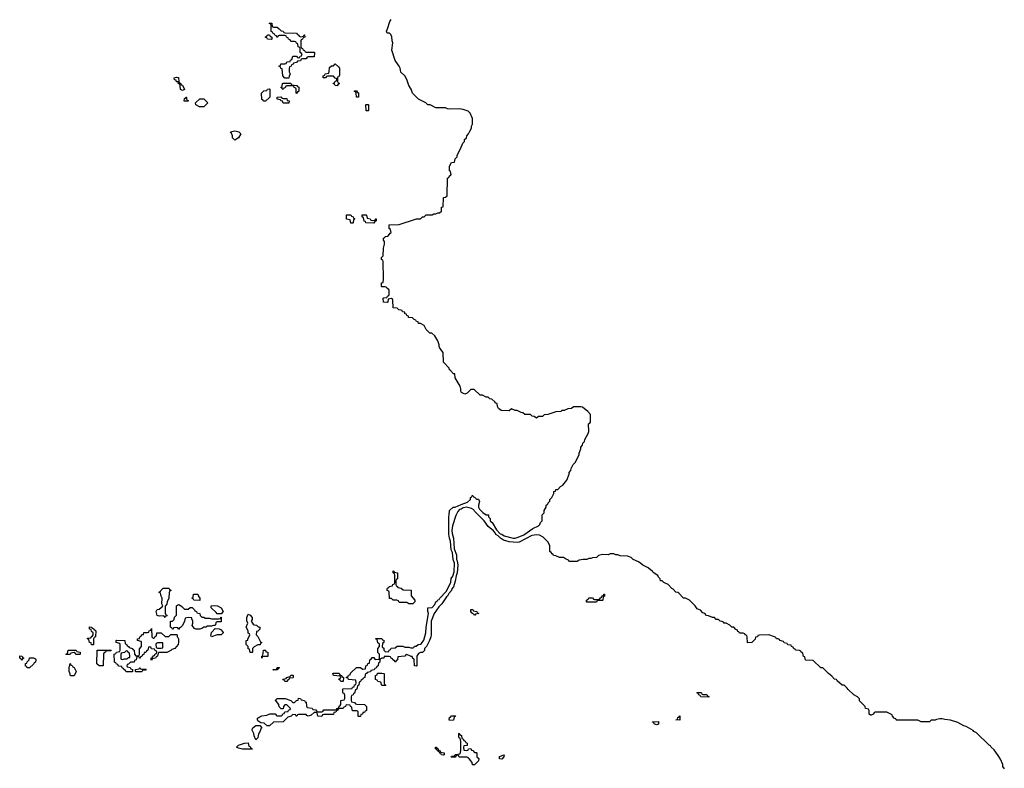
# Model space of a CAD drawing. Header units: inches. Extents: x 2397558 to 2568646, y 256209 to 449595.
# Tile 83 of 85: x 2537528 to 2547705, y 385650 to 393390. Entities that reach past the tile are written whole.
import ezdxf

# ---------------------------------------------------------------- set-up
doc = ezdxf.new("R2010")
doc.units = ezdxf.units.IN
doc.header["$MEASUREMENT"] = 0
for name, color, linetype in [('C5338', 7, 'Continuous'), ('C5339', 7, 'Continuous'), ('C5348', 7, 'Continuous'), ('C5349', 7, 'Continuous')]:
    doc.layers.add(name, color=color, linetype=linetype)

msp = doc.modelspace()

# ---------------------------------------------------------------- linework, layer by layer
at = {"layer": 'C5338', "color": 6}
for points in [[(2539030, 387208), (2539022, 387222), (2539010, 387226), (2538970, 387222), (2538949, 387229), (2538938, 387270), (2538949, 387291), (2538970, 387294), (2538990, 387314), (2539002, 387318), (2539006, 387330), (2538998, 387350), (2539002, 387410), (2538989, 387430), (2538988, 387448), (2538982, 387462), (2538968, 387468), (2538970, 387474), (2538982, 387478), (2538986, 387490), (2539010, 387511), (2539068, 387512), (2539074, 387510), (2539078, 387498), (2539092, 387490), (2539078, 387482), (2539072, 387468), (2539071, 387409), (2539052, 387370), (2539050, 387346), (2539033, 387327), (2539033, 387253), (2539038, 387238), (2539052, 387230), (2539038, 387222)], [(2539390, 387386), (2539327, 387387), (2539322, 387402), (2539306, 387410), (2539322, 387418), (2539326, 387450), (2539370, 387452), (2539372, 387432), (2539391, 387410)], [(2539230, 387294), (2539270, 387294), (2539290, 387314), (2539310, 387314), (2539334, 387290), (2539338, 387278), (2539354, 387270), (2539358, 387258), (2539390, 387252), (2539394, 387230), (2539410, 387214), (2539430, 387212), (2539444, 387204), (2539490, 387202), (2539510, 387194), (2539590, 387194), (2539602, 387198), (2539607, 387213), (2539612, 387212), (2539610, 387166), (2539570, 387166), (2539558, 387162), (2539550, 387126), (2539530, 387126), (2539510, 387118), (2539470, 387118), (2539451, 387109), (2539430, 387109), (2539410, 387095), (2539390, 387089), (2539350, 387089), (2539336, 387096), (2539310, 387126), (2539318, 387150), (2539318, 387170), (2539306, 387194), (2539306, 387206), (2539270, 387208), (2539238, 387202), (2539232, 387170), (2539210, 387128), (2539190, 387106), (2539178, 387102), (2539170, 387086), (2539162, 387102), (2539150, 387106), (2539118, 387102), (2539114, 387090), (2539107, 387087), (2539102, 387102), (2539088, 387110), (2539086, 387170), (2539107, 387173), (2539126, 387190), (2539129, 387211), (2539147, 387233), (2539149, 387331), (2539170, 387342), (2539180, 387340), (2539204, 387324)], [(2539570, 387246), (2539560, 387260), (2539508, 387310), (2539506, 387330), (2539546, 387334), (2539572, 387330), (2539611, 387310), (2539631, 387270), (2539610, 387246)], [(2538290, 386926), (2538270, 386928), (2538266, 386946), (2538248, 386950), (2538242, 386982), (2538228, 386990), (2538230, 386994), (2538262, 386998), (2538266, 387010), (2538282, 387018), (2538286, 387030), (2538286, 387050), (2538270, 387066), (2538266, 387086), (2538248, 387090), (2538250, 387112), (2538274, 387110), (2538278, 387098), (2538290, 387094), (2538291, 387091), (2538314, 387070), (2538312, 387010), (2538298, 387002), (2538292, 386988)], [(2538910, 386994), (2538922, 386998), (2538927, 387013), (2538942, 387018), (2538946, 387050), (2538950, 387052), (2538990, 387052), (2539030, 387014), (2539070, 387014), (2539090, 387034), (2539150, 387034), (2539154, 387030), (2539154, 387010), (2539164, 387004), (2539171, 386990), (2539171, 386951), (2539165, 386930), (2539131, 386890), (2539101, 386879), (2539090, 386869), (2539050, 386848), (2538970, 386846), (2538958, 386842), (2538954, 386810), (2538938, 386802), (2538930, 386788), (2538898, 386782), (2538890, 386766), (2538886, 386770), (2538886, 386790), (2538902, 386798), (2538910, 386814), (2538922, 386818), (2538927, 386833), (2538942, 386838), (2538946, 386850), (2538942, 386862), (2538927, 386867), (2538922, 386882), (2538890, 386886), (2538882, 386902), (2538870, 386906), (2538858, 386902), (2538854, 386870), (2538838, 386862), (2538832, 386848), (2538814, 386846), (2538810, 386826), (2538798, 386822), (2538790, 386806), (2538778, 386802), (2538774, 386790), (2538766, 386790), (2538762, 386802), (2538750, 386806), (2538738, 386802), (2538732, 386770), (2538714, 386766), (2538711, 386749), (2538673, 386747), (2538653, 386727), (2538638, 386722), (2538634, 386710), (2538638, 386698), (2538670, 386694), (2538678, 386678), (2538694, 386670), (2538694, 386650), (2538690, 386649), (2538628, 386648), (2538622, 386662), (2538606, 386670), (2538602, 386682), (2538586, 386690), (2538582, 386702), (2538550, 386706), (2538542, 386722), (2538530, 386726), (2538522, 386742), (2538508, 386748), (2538506, 386830), (2538522, 386838), (2538528, 386852), (2538562, 386858), (2538566, 386870), (2538566, 386930), (2538562, 386942), (2538526, 386950), (2538526, 386970), (2538530, 386974), (2538614, 386970), (2538618, 386938), (2538632, 386932), (2538638, 386918), (2538654, 386910), (2538658, 386898), (2538694, 386890), (2538698, 386878), (2538712, 386872), (2538714, 386830), (2538730, 386814), (2538750, 386814), (2538762, 386818), (2538766, 386830), (2538767, 386887), (2538786, 386910), (2538786, 386950), (2538782, 386962), (2538746, 386970), (2538746, 386990), (2538767, 386993), (2538769, 387010), (2538783, 387017), (2538790, 387032), (2538806, 387034), (2538810, 387054), (2538850, 387054), (2538862, 387058), (2538867, 387073), (2538882, 387078), (2538890, 387094), (2538894, 387010)], [(2539510, 387009), (2539502, 387022), (2539510, 387054), (2539550, 387094), (2539590, 387092), (2539610, 387082), (2539630, 387054), (2539631, 387050), (2539612, 387030), (2539570, 387029)], [(2538953, 386947), (2538938, 386942), (2538934, 386930), (2538938, 386898), (2538953, 386893), (2538990, 386892), (2539006, 386894), (2539006, 386946)], [(2538150, 386826), (2538110, 386828), (2538102, 386842), (2538090, 386846), (2538058, 386842), (2538050, 386826), (2538010, 386826), (2538006, 386830), (2538022, 386838), (2538030, 386872), (2538110, 386872), (2538118, 386858), (2538152, 386850), (2538154, 386830)], [(2538390, 386708), (2538350, 386709), (2538326, 386730), (2538328, 386872), (2538472, 386872), (2538470, 386866), (2538430, 386866), (2538418, 386862), (2538414, 386850), (2538398, 386842), (2538394, 386830)], [(2538630, 386866), (2538612, 386848), (2538578, 386842), (2538574, 386830), (2538574, 386790), (2538578, 386778), (2538590, 386774), (2538610, 386782), (2538630, 386782), (2538638, 386782), (2538654, 386794), (2538666, 386794), (2538668, 386810), (2538662, 386842), (2538646, 386850), (2538642, 386862)], [(2537550, 386766), (2537542, 386782), (2537528, 386788), (2537530, 386812), (2537554, 386810), (2537558, 386798), (2537572, 386790), (2537558, 386782)], [(2537630, 386689), (2537606, 386690), (2537602, 386702), (2537587, 386707), (2537587, 386733), (2537602, 386738), (2537606, 386750), (2537626, 386770), (2537629, 386791), (2537670, 386791), (2537690, 386782), (2537696, 386770), (2537691, 386749), (2537678, 386742), (2537670, 386726)], [(2538090, 386606), (2538053, 386607), (2538048, 386612), (2538048, 386628), (2538038, 386650), (2538038, 386690), (2538048, 386732), (2538054, 386730), (2538058, 386718), (2538070, 386714), (2538078, 386698), (2538091, 386691), (2538111, 386650)], [(2538790, 386674), (2538834, 386674), (2538830, 386666), (2538798, 386662), (2538790, 386649), (2538730, 386646), (2538726, 386650), (2538726, 386670), (2538762, 386678), (2538770, 386692), (2538778, 386678)], [(2539930, 385848), (2539832, 385848), (2539790, 385858), (2539769, 385870), (2539788, 385890), (2539822, 385898), (2539851, 385911), (2539890, 385912), (2539898, 385878), (2539910, 385874), (2539918, 385858), (2539932, 385852)]]:
    msp.add_lwpolyline(points, close=True, dxfattribs=at)
for points in [[(2540000, 386928), (2539990, 386928), (2539950, 386906), (2539934, 386890), (2539934, 386850), (2539930, 386848), (2539909, 386849), (2539902, 386882), (2539890, 386886), (2539888, 386910), (2539868, 386930), (2539869, 386970), (2539886, 386974), (2539886, 386986), (2539906, 387030), (2539902, 387042), (2539890, 387046), (2539888, 387070), (2539869, 387110), (2539886, 387150), (2539876, 387176), (2539875, 387210), (2539890, 387242), (2539910, 387232), (2539931, 387210), (2539931, 387189), (2539922, 387170), (2539940, 387140), (2539950, 387132), (2539974, 387130), (2539993, 387113), (2540000, 387112)], [(2540000, 387078), (2539990, 387068), (2539974, 387066), (2539972, 387030), (2539990, 387012), (2540000, 386993)], [(2540000, 386134), (2539996, 386136), (2539986, 386150), (2539986, 386170), (2540000, 386177)], [(2540000, 386012), (2539995, 386005), (2539990, 385966), (2539970, 385946), (2539950, 385986), (2539949, 386010), (2539930, 386046), (2539930, 386054), (2539938, 386070), (2539970, 386094), (2540000, 386094)]]:
    msp.add_lwpolyline(points, dxfattribs=at)
at = {"layer": 'C5339', "color": 6}
for points in [[(2539210, 392658), (2539189, 392669), (2539187, 392707), (2539182, 392722), (2539170, 392726), (2539166, 392746), (2539149, 392749), (2539146, 392766), (2539129, 392769), (2539126, 392790), (2539150, 392794), (2539170, 392791), (2539172, 392752), (2539178, 392738), (2539190, 392734), (2539198, 392718), (2539210, 392714), (2539230, 392668)], [(2539270, 392548), (2539229, 392549), (2539230, 392574), (2539242, 392578), (2539246, 392590), (2539251, 392590), (2539252, 392572), (2539258, 392558), (2539270, 392554)], [(2539430, 392489), (2539386, 392490), (2539349, 392509), (2539346, 392530), (2539390, 392572), (2539432, 392572), (2539472, 392530)], [(2539750, 392146), (2539729, 392169), (2539728, 392190), (2539718, 392218), (2539708, 392230), (2539750, 392242), (2539794, 392230), (2539812, 392210), (2539790, 392168)]]:
    msp.add_lwpolyline(points, close=True, dxfattribs=at)
at = {"layer": 'C5348', "color": 6}
for points in [[(2540000, 386177), (2540010, 386183), (2540031, 386191), (2540082, 386198), (2540112, 386212), (2540167, 386213), (2540174, 386210), (2540178, 386198), (2540190, 386194), (2540230, 386194), (2540242, 386198), (2540248, 386212), (2540262, 386218), (2540267, 386233), (2540302, 386238), (2540306, 386250), (2540322, 386258), (2540326, 386270), (2540290, 386308), (2540270, 386306), (2540254, 386290), (2540250, 386266), (2540230, 386266), (2540210, 386286), (2540208, 386310), (2540182, 386342), (2540169, 386350), (2540190, 386371), (2540271, 386371), (2540331, 386351), (2540350, 386332), (2540370, 386332), (2540390, 386352), (2540406, 386354), (2540410, 386374), (2540430, 386372), (2540438, 386358), (2540472, 386352), (2540478, 386338), (2540490, 386334), (2540493, 386293), (2540498, 386278), (2540550, 386272), (2540558, 386258), (2540590, 386254), (2540598, 386238), (2540610, 386234), (2540650, 386234), (2540662, 386238), (2540670, 386254), (2540790, 386254), (2540802, 386258), (2540806, 386270), (2540826, 386274), (2540830, 386294), (2540842, 386298), (2540846, 386310), (2540846, 386350), (2540882, 386358), (2540887, 386373), (2540887, 386407), (2540882, 386422), (2540870, 386426), (2540867, 386433), (2540867, 386473), (2540966, 386474), (2540968, 386490), (2540986, 386494), (2540988, 386512), (2541002, 386518), (2541006, 386530), (2541002, 386562), (2540928, 386568), (2540922, 386582), (2540907, 386587), (2540907, 386593), (2540922, 386598), (2540927, 386613), (2540942, 386618), (2540947, 386633), (2541010, 386694), (2541052, 386692), (2541070, 386674), (2541102, 386678), (2541106, 386710), (2541122, 386718), (2541127, 386733), (2541142, 386738), (2541146, 386770), (2541162, 386778), (2541170, 386794), (2541190, 386794), (2541198, 386778), (2541210, 386774), (2541242, 386778), (2541246, 386790), (2541246, 386830), (2541228, 386848), (2541229, 386890), (2541246, 386910), (2541246, 386930), (2541242, 386942), (2541228, 386948), (2541222, 386982), (2541210, 386986), (2541209, 386991), (2541270, 386992), (2541278, 386978), (2541290, 386974), (2541292, 386950), (2541278, 386942), (2541274, 386910), (2541278, 386898), (2541292, 386892), (2541293, 386873), (2541310, 386854), (2541342, 386858), (2541346, 386870), (2541362, 386878), (2541368, 386892), (2541410, 386894), (2541430, 386914), (2541488, 386912), (2541510, 386902), (2541550, 386902), (2541570, 386894), (2541590, 386894), (2541602, 386898), (2541608, 386912), (2541627, 386913), (2541646, 386930), (2541670, 386932), (2541680, 386940), (2541705, 386975), (2541726, 387050), (2541729, 387109), (2541755, 387250), (2541748, 387272), (2541746, 387310), (2541790, 387312), (2541818, 387342), (2541830, 387371), (2541842, 387378), (2541849, 387391), (2541863, 387397), (2541869, 387410), (2541938, 387482), (2541985, 387575), (2541989, 387611), (2542005, 387635), (2542020, 387680), (2542022, 387770), (2542009, 387810), (2542000, 387880), (2541989, 387910), (2541980, 388000), (2541969, 388030), (2541962, 388070), (2541962, 388250), (2541968, 388270), (2541970, 388314), (2542009, 388351), (2542030, 388351), (2542090, 388379), (2542158, 388402), (2542186, 388430), (2542186, 388450), (2542202, 388458), (2542206, 388470), (2542212, 388472), (2542218, 388458), (2542230, 388454), (2542250, 388434), (2542271, 388431), (2542282, 388410), (2542271, 388370), (2542271, 388350), (2542281, 388330), (2542314, 388294), (2542350, 388271), (2542374, 388270), (2542374, 388250), (2542392, 388232), (2542392, 388210), (2542410, 388192), (2542457, 388117), (2542495, 388075), (2542510, 388070), (2542534, 388054), (2542630, 388031), (2542650, 388031), (2542681, 388039), (2542737, 388063), (2542830, 388131), (2542890, 388156), (2542904, 388170), (2542910, 388192), (2542928, 388210), (2542929, 388271), (2542948, 388292), (2542950, 388314), (2542969, 388351), (2542969, 388370), (2542982, 388378), (2542990, 388394), (2543008, 388412), (2543009, 388430), (2543029, 388451), (2543048, 388490), (2543049, 388511), (2543066, 388514), (2543070, 388532), (2543090, 388534), (2543116, 388564), (2543142, 388578), (2543182, 388630), (2543206, 388690), (2543206, 388710), (2543226, 388730), (2543228, 388750), (2543238, 388770), (2543250, 388792), (2543269, 388811), (2543309, 388891), (2543309, 388909), (2543327, 388953), (2543328, 388970), (2543346, 388990), (2543348, 389010), (2543366, 389030), (2543368, 389050), (2543402, 389110), (2543409, 389131), (2543408, 389210), (2543422, 389218), (2543426, 389230), (2543428, 389308), (2543400, 389340), (2543345, 389385), (2543329, 389389), (2543251, 389389), (2543230, 389369), (2543192, 389368), (2543154, 389350), (2543132, 389348), (2543120, 389340), (2543070, 389335), (2542987, 389307), (2542950, 389306), (2542932, 389288), (2542890, 389286), (2542870, 389269), (2542847, 389287), (2542826, 389290), (2542807, 389307), (2542748, 389308), (2542727, 389327), (2542710, 389328), (2542670, 389348), (2542650, 389348), (2542610, 389366), (2542587, 389347), (2542506, 389350), (2542478, 389370), (2542468, 389390), (2542462, 389422), (2542450, 389426), (2542440, 389440), (2542408, 389468), (2542386, 389470), (2542370, 389486), (2542350, 389488), (2542310, 389508), (2542289, 389509), (2542227, 389567), (2542190, 389568), (2542152, 389530), (2542130, 389518), (2542095, 389535), (2542089, 389550), (2542088, 389572), (2542080, 389600), (2542030, 389686), (2542027, 389727), (2542010, 389729), (2541982, 389762), (2541970, 389769), (2541968, 389788), (2541908, 389850), (2541906, 389950), (2541890, 389966), (2541868, 390000)], [(2547705, 385645), (2547689, 385670), (2547689, 385690), (2547665, 385745), (2547642, 385782), (2547600, 385840), (2547569, 385870), (2547563, 385883), (2547549, 385889), (2547418, 386018), (2547390, 386029), (2547382, 386042), (2547310, 386082), (2547286, 386090), (2547224, 386124), (2547150, 386149), (2547090, 386155), (2547063, 386163), (2547037, 386163), (2547004, 386156), (2546990, 386149), (2546950, 386148), (2546930, 386129), (2546870, 386129), (2546846, 386130), (2546810, 386148), (2546591, 386149), (2546586, 386150), (2546582, 386162), (2546570, 386166), (2546550, 386188), (2546544, 386204), (2546490, 386229), (2546370, 386229), (2546358, 386222), (2546350, 386209), (2546330, 386198), (2546320, 386200), (2546309, 386210), (2546307, 386247), (2546302, 386262), (2546269, 386269), (2546266, 386290), (2546209, 386349), (2546208, 386368), (2546189, 386389), (2546148, 386410), (2546090, 386466), (2546080, 386480), (2546048, 386508), (2546028, 386510), (2545976, 386556), (2545969, 386569), (2545949, 386570), (2545922, 386602), (2545886, 386630), (2545828, 386688), (2545808, 386690), (2545730, 386766), (2545650, 386768), (2545642, 386802), (2545630, 386806), (2545622, 386842), (2545606, 386850), (2545602, 386862), (2545587, 386867), (2545546, 386870), (2545542, 386882), (2545530, 386886), (2545522, 386902), (2545506, 386910), (2545502, 386922), (2545468, 386928), (2545462, 386942), (2545430, 386948), (2545422, 386962), (2545386, 386970), (2545382, 386982), (2545368, 386988), (2545350, 386989), (2545342, 387002), (2545329, 387009), (2545270, 387029), (2545173, 387027), (2545158, 387022), (2545154, 387010), (2545134, 387006), (2545130, 386986), (2545094, 386950), (2545050, 386949), (2545046, 387010), (2545042, 387022), (2545026, 387030), (2545022, 387042), (2545007, 387047), (2544968, 387048), (2544962, 387062), (2544950, 387066), (2544942, 387082), (2544930, 387086), (2544910, 387108), (2544890, 387109), (2544869, 387129), (2544830, 387149), (2544810, 387149), (2544802, 387162), (2544789, 387169), (2544768, 387170), (2544749, 387189), (2544728, 387190), (2544710, 387208), (2544690, 387209), (2544647, 387227), (2544626, 387230), (2544609, 387249), (2544590, 387258), (2544565, 387285), (2544530, 387298), (2544509, 387329), (2544450, 387389), (2544410, 387409), (2544388, 387410), (2544340, 387460), (2544330, 387468), (2544308, 387470), (2544282, 387502), (2544268, 387510), (2544229, 387549), (2544186, 387570), (2544168, 387588), (2544150, 387589), (2544148, 387608), (2544130, 387626), (2544122, 387642), (2544076, 387676), (2544069, 387689), (2544050, 387698), (2544024, 387724), (2543970, 387749), (2543949, 387769), (2543925, 387785), (2543869, 387809), (2543849, 387829), (2543810, 387842), (2543733, 387847), (2543710, 387858), (2543690, 387858), (2543668, 387868), (2543630, 387869), (2543610, 387858), (2543550, 387862), (2543511, 387849), (2543490, 387828), (2543450, 387826), (2543430, 387818), (2543410, 387818), (2543391, 387809), (2543351, 387809), (2543310, 387802), (2543290, 387789), (2543210, 387789), (2543202, 387802), (2543170, 387815), (2543150, 387829), (2543109, 387829), (2543070, 387848), (2543046, 387850), (2543042, 387862), (2543030, 387866), (2543022, 387882), (2543008, 387890), (2543008, 387950), (2542989, 387989), (2542940, 388040), (2542902, 388062), (2542870, 388065), (2542823, 388057), (2542690, 387989), (2542670, 387984), (2542586, 387990), (2542530, 388010), (2542498, 388030), (2542475, 388055), (2542450, 388069), (2542443, 388083), (2542424, 388104), (2542370, 388150), (2542329, 388210), (2542230, 388309), (2542222, 388322), (2542197, 388337), (2542150, 388349), (2542110, 388344), (2542091, 388329), (2542075, 388325), (2542056, 388304), (2542035, 388265), (2542002, 388158), (2541995, 388110), (2541997, 388077), (2542011, 388030), (2542018, 387918), (2542044, 387856), (2542042, 387810), (2542050, 387794), (2542055, 387750), (2542051, 387671), (2542040, 387640), (2542030, 387586), (2542010, 387528), (2541994, 387506), (2541990, 387489), (2541962, 387458), (2541951, 387430), (2541938, 387422), (2541891, 387350), (2541859, 387321), (2541811, 387250), (2541782, 387170), (2541782, 387030), (2541778, 387010), (2541765, 386970), (2541731, 386910), (2541712, 386890), (2541711, 386869), (2541691, 386849), (2541671, 386849), (2541650, 386838), (2541632, 386810), (2541634, 386710), (2541630, 386706), (2541608, 386710), (2541606, 386770), (2541602, 386782), (2541590, 386786), (2541586, 386806), (2541574, 386806), (2541530, 386826), (2541518, 386822), (2541510, 386808), (2541438, 386802), (2541434, 386770), (2541418, 386762), (2541410, 386746), (2541402, 386762), (2541386, 386770), (2541382, 386782), (2541366, 386790), (2541362, 386802), (2541347, 386807), (2541294, 386806), (2541292, 386790), (2541271, 386789), (2541258, 386782), (2541252, 386768), (2541250, 386746), (2541238, 386742), (2541232, 386708), (2541218, 386702), (2541213, 386687), (2541198, 386682), (2541193, 386667), (2541158, 386662), (2541153, 386647), (2541118, 386642), (2541114, 386630), (2541098, 386622), (2541094, 386590), (2541078, 386582), (2541074, 386570), (2541058, 386562), (2541050, 386546), (2541038, 386542), (2541032, 386510), (2541018, 386502), (2541012, 386470), (2540998, 386462), (2540990, 386426), (2540978, 386422), (2540974, 386410), (2540958, 386402), (2540954, 386390), (2540954, 386350), (2540958, 386338), (2540990, 386332), (2540998, 386318), (2541013, 386313), (2541091, 386311), (2541114, 386290), (2541113, 386247), (2541098, 386242), (2541092, 386228), (2541074, 386226), (2541071, 386209), (2541054, 386206), (2541050, 386186), (2541030, 386186), (2541026, 386190), (2541026, 386230), (2541022, 386242), (2541010, 386246), (2540970, 386246), (2540966, 386250), (2540962, 386282), (2540948, 386288), (2540942, 386302), (2540910, 386306), (2540898, 386302), (2540894, 386290), (2540878, 386282), (2540870, 386268), (2540833, 386267), (2540818, 386262), (2540814, 386250), (2540798, 386242), (2540794, 386230), (2540774, 386226), (2540770, 386208), (2540672, 386208), (2540658, 386202), (2540650, 386186), (2540608, 386190), (2540602, 386222), (2540590, 386226), (2540570, 386226), (2540540, 386200), (2540510, 386189), (2540496, 386196), (2540490, 386206), (2540410, 386206), (2540398, 386202), (2540394, 386190), (2540390, 386190), (2540386, 386190), (2540382, 386202), (2540350, 386206), (2540334, 386190), (2540301, 386179), (2540252, 386130), (2540150, 386126), (2540110, 386090), (2540086, 386090), (2540056, 386116), (2540020, 386120), (2540000, 386134)], [(2540000, 387112), (2540011, 387110), (2540010, 387088), (2540000, 387078)], [(2540000, 386993), (2540018, 386958), (2540032, 386950), (2540018, 386942), (2540012, 386928), (2540000, 386928)], [(2540000, 386094), (2540010, 386094), (2540032, 386070), (2540021, 386059), (2540010, 386028), (2540000, 386012)]]:
    msp.add_lwpolyline(points, dxfattribs=at)
for points in [[(2541549, 387349), (2541530, 387366), (2541450, 387366), (2541442, 387382), (2541427, 387387), (2541389, 387389), (2541370, 387406), (2541350, 387406), (2541346, 387470), (2541342, 387482), (2541326, 387490), (2541327, 387507), (2541330, 387514), (2541342, 387518), (2541346, 387530), (2541382, 387538), (2541386, 387550), (2541402, 387558), (2541406, 387570), (2541407, 387647), (2541402, 387662), (2541388, 387670), (2541387, 387693), (2541394, 387690), (2541398, 387678), (2541432, 387670), (2541432, 387610), (2541418, 387602), (2541414, 387590), (2541414, 387550), (2541418, 387538), (2541434, 387530), (2541438, 387518), (2541470, 387512), (2541490, 387494), (2541573, 387493), (2541573, 387433), (2541611, 387390), (2541611, 387370), (2541590, 387349)], [(2543390, 387368), (2543386, 387370), (2543386, 387390), (2543402, 387398), (2543410, 387414), (2543450, 387414), (2543458, 387398), (2543470, 387394), (2543510, 387394), (2543522, 387398), (2543530, 387414), (2543542, 387418), (2543550, 387434), (2543562, 387438), (2543566, 387450), (2543574, 387450), (2543574, 387430), (2543558, 387422), (2543554, 387390), (2543550, 387386), (2543510, 387386), (2543498, 387382), (2543490, 387368)], [(2542230, 387229), (2542222, 387242), (2542206, 387250), (2542202, 387262), (2542190, 387266), (2542190, 387291), (2542210, 387292), (2542218, 387278), (2542252, 387272), (2542258, 387258), (2542274, 387250), (2542238, 387242)], [(2540094, 386806), (2540053, 386807), (2540038, 386802), (2540030, 386788), (2540029, 386810), (2540042, 386818), (2540048, 386872), (2540070, 386871), (2540073, 386853), (2540091, 386850)], [(2540150, 386666), (2540146, 386670), (2540186, 386674), (2540190, 386692), (2540210, 386694), (2540214, 386690), (2540198, 386682), (2540190, 386668)], [(2540268, 386548), (2540262, 386562), (2540250, 386566), (2540248, 386572), (2540282, 386578), (2540286, 386590), (2540322, 386598), (2540330, 386614), (2540350, 386614), (2540354, 386610), (2540354, 386590), (2540350, 386586), (2540318, 386582), (2540314, 386570), (2540298, 386562), (2540290, 386549)], [(2540870, 386546), (2540847, 386547), (2540842, 386562), (2540828, 386568), (2540830, 386574), (2540842, 386578), (2540846, 386590), (2540842, 386602), (2540770, 386608), (2540766, 386630), (2540770, 386634), (2540830, 386634), (2540838, 386618), (2540854, 386610), (2540858, 386598), (2540874, 386590)], [(2541270, 386506), (2541262, 386542), (2541230, 386548), (2541222, 386562), (2541207, 386567), (2541206, 386610), (2541222, 386618), (2541227, 386633), (2541270, 386634), (2541294, 386630), (2541294, 386530), (2541298, 386518), (2541314, 386510), (2541310, 386506)], [(2544650, 386386), (2544568, 386388), (2544562, 386402), (2544546, 386410), (2544542, 386422), (2544526, 386430), (2544530, 386434), (2544567, 386433), (2544574, 386430), (2544578, 386418), (2544590, 386414), (2544630, 386412), (2544638, 386398), (2544650, 386394)], [(2541970, 386146), (2541966, 386150), (2541970, 386174), (2541982, 386178), (2541990, 386194), (2542032, 386192), (2542030, 386186), (2542018, 386182), (2542010, 386148)], [(2544110, 386098), (2544086, 386110), (2544082, 386122), (2544070, 386126), (2544068, 386132), (2544130, 386134), (2544130, 386108)], [(2544350, 386148), (2544309, 386150), (2544326, 386154), (2544330, 386174), (2544342, 386178), (2544350, 386194)], [(2542150, 385834), (2542162, 385838), (2542167, 385853), (2542190, 385854), (2542198, 385838), (2542213, 385833), (2542230, 385814), (2542250, 385814), (2542254, 385810), (2542254, 385770), (2542272, 385752), (2542271, 385729), (2542230, 385686), (2542207, 385687), (2542206, 385710), (2542186, 385730), (2542182, 385742), (2542166, 385750), (2542162, 385762), (2542150, 385766), (2542070, 385766), (2542062, 385782), (2542050, 385786), (2542038, 385782), (2542030, 385766), (2541990, 385766), (2541986, 385770), (2541990, 385774), (2542022, 385778), (2542028, 385792), (2542082, 385798), (2542087, 385833), (2542087, 385927), (2542082, 385962), (2542070, 385966), (2542067, 385973), (2542066, 386010), (2542070, 386014), (2542078, 385998), (2542094, 385990), (2542098, 385958), (2542110, 385954), (2542118, 385938), (2542134, 385930), (2542138, 385918), (2542154, 385910), (2542153, 385887), (2542118, 385882), (2542114, 385870), (2542118, 385838)], [(2541910, 385786), (2541888, 385788), (2541882, 385802), (2541870, 385806), (2541862, 385822), (2541846, 385830), (2541842, 385842), (2541826, 385850), (2541826, 385870), (2541834, 385870), (2541838, 385858), (2541854, 385850), (2541858, 385838), (2541874, 385830), (2541878, 385818), (2541914, 385810), (2541914, 385790)], [(2542510, 385746), (2542487, 385747), (2542487, 385773), (2542534, 385790), (2542532, 385770)]]:
    msp.add_lwpolyline(points, close=True, dxfattribs=at)
at = {"layer": 'C5349', "color": 6}
for points in [[(2540150, 393314), (2540190, 393314), (2540198, 393298), (2540210, 393294), (2540230, 393274), (2540252, 393272), (2540258, 393258), (2540273, 393253), (2540390, 393252), (2540398, 393238), (2540414, 393230), (2540418, 393218), (2540430, 393214), (2540462, 393218), (2540467, 393233), (2540473, 393233), (2540474, 393210), (2540458, 393202), (2540452, 393188), (2540438, 393182), (2540434, 393170), (2540434, 393110), (2540438, 393098), (2540452, 393092), (2540458, 393078), (2540473, 393073), (2540478, 393058), (2540490, 393054), (2540570, 393054), (2540574, 393050), (2540570, 393006), (2540510, 393006), (2540498, 393002), (2540490, 392986), (2540450, 392986), (2540438, 392982), (2540430, 392966), (2540398, 392962), (2540390, 392946), (2540358, 392942), (2540354, 392930), (2540338, 392922), (2540334, 392910), (2540318, 392902), (2540314, 392890), (2540314, 392850), (2540322, 392830), (2540313, 392807), (2540310, 392786), (2540270, 392786), (2540249, 392809), (2540242, 392882), (2540227, 392887), (2540222, 392902), (2540206, 392910), (2540222, 392918), (2540228, 392932), (2540270, 392934), (2540282, 392938), (2540290, 392954), (2540322, 392958), (2540328, 392972), (2540342, 392978), (2540350, 393012), (2540390, 393014), (2540398, 392998), (2540410, 392994), (2540422, 392998), (2540427, 393013), (2540442, 393018), (2540446, 393030), (2540442, 393042), (2540426, 393050), (2540426, 393090), (2540422, 393102), (2540406, 393110), (2540402, 393142), (2540388, 393148), (2540382, 393162), (2540370, 393166), (2540330, 393166), (2540322, 393182), (2540306, 393190), (2540302, 393202), (2540286, 393210), (2540282, 393222), (2540270, 393226), (2540210, 393226), (2540198, 393222), (2540190, 393208), (2540186, 393210), (2540182, 393222), (2540167, 393227), (2540162, 393242), (2540147, 393247), (2540142, 393262), (2540127, 393267), (2540126, 393330), (2540122, 393342), (2540106, 393350), (2540110, 393354), (2540133, 393353), (2540138, 393318)], [(2540130, 393186), (2540090, 393188), (2540082, 393202), (2540066, 393210), (2540082, 393218), (2540090, 393234), (2540110, 393234), (2540118, 393218), (2540134, 393210), (2540134, 393190)], [(2540810, 392706), (2540788, 392708), (2540782, 392722), (2540768, 392728), (2540770, 392734), (2540782, 392738), (2540790, 392754), (2540802, 392758), (2540806, 392770), (2540802, 392782), (2540790, 392786), (2540770, 392806), (2540710, 392806), (2540698, 392802), (2540690, 392788), (2540666, 392790), (2540666, 392810), (2540682, 392818), (2540686, 392830), (2540722, 392838), (2540727, 392853), (2540730, 392894), (2540750, 392912), (2540770, 392914), (2540790, 392934), (2540824, 392904), (2540832, 392888), (2540833, 392813), (2540830, 392806), (2540818, 392802), (2540814, 392790), (2540814, 392750), (2540818, 392738), (2540834, 392730), (2540818, 392722)], [(2540390, 392626), (2540386, 392630), (2540386, 392670), (2540382, 392682), (2540366, 392690), (2540362, 392702), (2540350, 392706), (2540290, 392706), (2540278, 392702), (2540273, 392687), (2540258, 392682), (2540252, 392668), (2540246, 392670), (2540242, 392682), (2540228, 392690), (2540242, 392698), (2540246, 392730), (2540250, 392734), (2540330, 392734), (2540338, 392718), (2540394, 392710), (2540398, 392698), (2540412, 392692), (2540414, 392650), (2540398, 392642)], [(2540050, 392546), (2540042, 392562), (2540030, 392566), (2540028, 392630), (2540050, 392654), (2540082, 392658), (2540088, 392672), (2540110, 392674), (2540114, 392670), (2540112, 392590), (2540070, 392548)], [(2541030, 392588), (2541009, 392589), (2541006, 392630), (2541002, 392642), (2540990, 392646), (2540990, 392654), (2541010, 392654), (2541018, 392638), (2541030, 392634)], [(2540250, 392574), (2540290, 392574), (2540294, 392554), (2540312, 392550), (2540310, 392528), (2540250, 392528), (2540246, 392546), (2540226, 392550), (2540222, 392562), (2540189, 392569), (2540188, 392590), (2540227, 392593), (2540234, 392590), (2540238, 392578)], [(2541130, 392446), (2541108, 392448), (2541106, 392510), (2541110, 392514), (2541130, 392514), (2541134, 392510), (2541134, 392450)], [(2540950, 391286), (2540942, 391322), (2540907, 391327), (2540907, 391373), (2540950, 391374), (2540958, 391358), (2540973, 391353), (2540978, 391338), (2540990, 391334), (2540990, 391326), (2540978, 391322), (2540974, 391290), (2540970, 391286)], [(2541170, 391314), (2541202, 391318), (2541206, 391330), (2541214, 391330), (2541214, 391310), (2541198, 391302), (2541190, 391286), (2541106, 391290), (2541102, 391302), (2541088, 391308), (2541082, 391342), (2541066, 391350), (2541067, 391373), (2541110, 391374), (2541114, 391370), (2541118, 391338), (2541150, 391332), (2541158, 391318)]]:
    msp.add_lwpolyline(points, close=True, dxfattribs=at)
msp.add_lwpolyline([(2541868, 390000), (2541862, 390010), (2541862, 390030), (2541849, 390069), (2541820, 390120), (2541788, 390148), (2541768, 390150), (2541730, 390188), (2541709, 390229), (2541670, 390249), (2541650, 390249), (2541647, 390267), (2541630, 390269), (2541622, 390282), (2541606, 390290), (2541588, 390308), (2541548, 390310), (2541546, 390326), (2541528, 390330), (2541526, 390346), (2541510, 390348), (2541507, 390367), (2541486, 390370), (2541482, 390382), (2541468, 390388), (2541446, 390390), (2541428, 390408), (2541388, 390410), (2541386, 390490), (2541382, 390502), (2541370, 390506), (2541338, 390502), (2541334, 390470), (2541330, 390466), (2541289, 390469), (2541286, 390510), (2541290, 390514), (2541322, 390518), (2541328, 390532), (2541342, 390538), (2541346, 390550), (2541346, 390590), (2541342, 390602), (2541326, 390610), (2541322, 390622), (2541307, 390627), (2541270, 390629), (2541267, 390633), (2541268, 390670), (2541286, 390674), (2541289, 390710), (2541286, 390890), (2541282, 390902), (2541268, 390910), (2541268, 390930), (2541286, 390950), (2541289, 391029), (2541298, 391070), (2541298, 391098), (2541289, 391110), (2541288, 391130), (2541302, 391138), (2541306, 391150), (2541330, 391152), (2541340, 391160), (2541356, 391184), (2541366, 391190), (2541362, 391222), (2541346, 391230), (2541348, 391270), (2541450, 391271), (2541629, 391331), (2541670, 391332), (2541690, 391352), (2541707, 391353), (2541729, 391371), (2541790, 391372), (2541810, 391382), (2541830, 391382), (2541850, 391392), (2541867, 391393), (2541886, 391410), (2541889, 391450), (2541906, 391454), (2541909, 391550), (2541930, 391554), (2541946, 391570), (2541948, 391750), (2541962, 391758), (2541970, 391774), (2541982, 391778), (2541986, 391790), (2541982, 391822), (2541970, 391826), (2541969, 391829), (2541970, 391874), (2541990, 391912), (2542022, 391918), (2542028, 391950), (2542048, 391972), (2542049, 391990), (2542085, 392055), (2542108, 392112), (2542126, 392130), (2542126, 392150), (2542146, 392170), (2542148, 392190), (2542168, 392210), (2542182, 392238), (2542198, 392270), (2542198, 392290), (2542208, 392310), (2542208, 392370), (2542183, 392423), (2542163, 392443), (2542110, 392462), (2542070, 392469), (2541970, 392466), (2541950, 392468), (2541930, 392478), (2541830, 392478), (2541770, 392508), (2541746, 392510), (2541726, 392530), (2541650, 392568), (2541589, 392629), (2541574, 392670), (2541549, 392710), (2541529, 392770), (2541510, 392808), (2541469, 392849), (2541459, 392890), (2541449, 392910), (2541409, 392969), (2541375, 393075), (2541383, 393150), (2541377, 393170), (2541375, 393215), (2541361, 393241), (2541350, 393249), (2541326, 393250), (2541318, 393270), (2541330, 393294), (2541354, 393370), (2541369, 393391)], dxfattribs=at)

doc.saveas('drawing.dxf')
